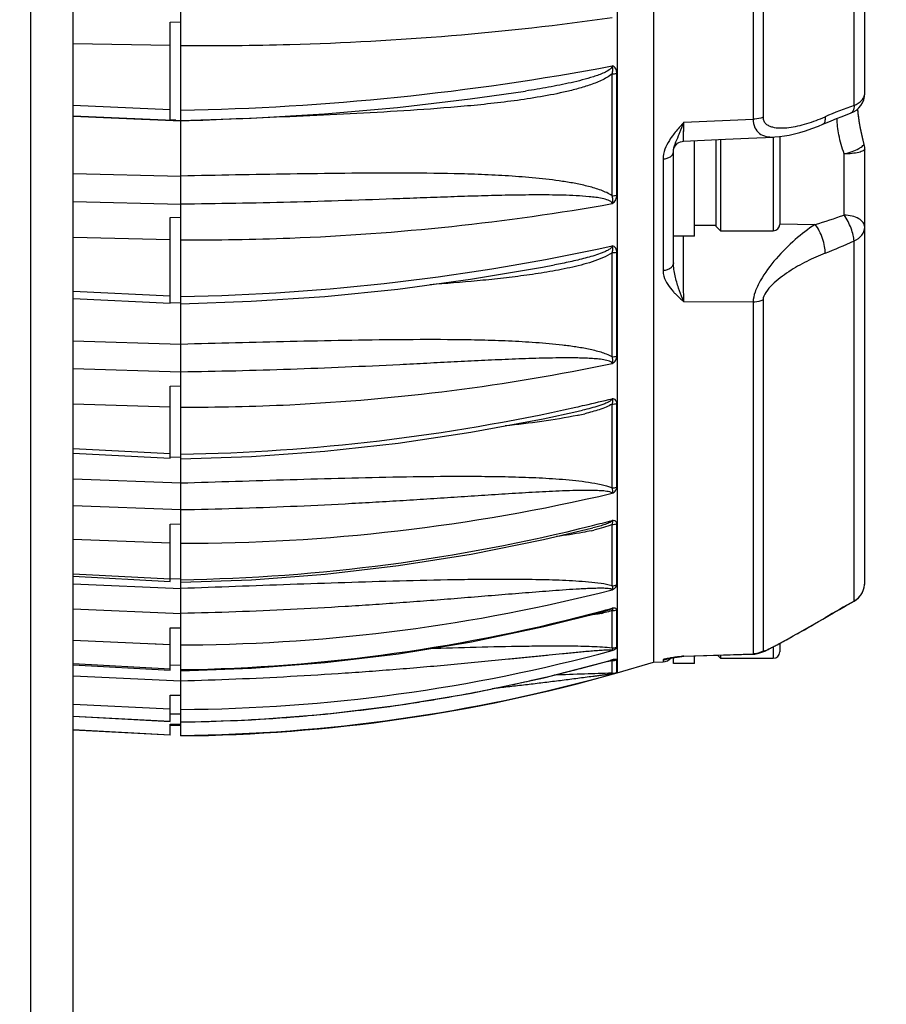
# Model space of a CAD drawing. Header units: millimetres. Extents: x 0 to 420, y 0 to 297.
# Tile 132 of 140: x 342 to 354, y 198 to 212. Entities that reach past the tile are written whole.
import ezdxf

# ---------------------------------------------------------------- set-up
doc = ezdxf.new("R2010")
doc.units = ezdxf.units.MM
doc.header["$LTSCALE"] = 23.1
doc.layers.get('0').update_dxf_attribs({"linetype": 'CONTINUOUS'})
doc.layers.add('02___PRT_ALL_AXES', color=7, linetype='CONTINUOUS')
doc.layers.add('DIM_PILOTEES', color=7, linetype='CONTINUOUS')
doc.styles.get("Standard").update_dxf_attribs({"font": 'txt', "width": 0.7})
doc.dimstyles.new('DIMSTYLE_2', dxfattribs={"dimtxt": 2.5, "dimasz": 3.5, "dimexe": 2, "dimexo": 0, "dimtad": 1, "dimlfac": 3.333333, "dimdsep": 46, "dimtxsty": 'Standard', "dimblk": '_FILLED', "dimblk1": '_FILLED', "dimblk2": '_FILLED', "dimcen": 0.09, "dimazin": 2, "dimtp": 0.5, "dimtm": 0.5, "dimtfac": 1, "dimtofl": 0, "dimtmove": 0, "dimatfit": 3, "dimldrblk": '_FILLED', "dimfxl": 0, "dimtolj": 1, "dimarcsym": 0})

# ---------------------------------------------------------------- blocks, each defined once
blk = doc.blocks.new('_FILLED')
at = {"color": 0, "linetype": 'ByBlock'}
blk.add_solid([(0, 0), (-1, 0.1429), (-1, -0.1429)], dxfattribs=at)
blk = doc.blocks.new('*D22')
at = {"layer": 'DIM_PILOTEES', "color": 2, "linetype": 'Continuous'}
for p, q in [((333.166, 272.887), (370.189, 272.887)), ((368.189, 272.887), (368.189, 233.437)), ((368.189, 193.987), (368.189, 233.437)), ((326.566, 193.987), (370.189, 193.987))]:
    blk.add_line(p, q, dxfattribs=at)
at = {"layer": 'DIM_PILOTEES', "color": 2, "linetype": 'Continuous', "xscale": 3.5, "yscale": 3.5, "zscale": 3.5}
for p, rotation in [((368.189, 272.887), 90), ((368.189, 193.987), 270)]:
    blk.add_blockref('_FILLED', p, dxfattribs=dict(at, rotation=rotation))
at = {"layer": 'DIM_PILOTEES', "color": 2, "linetype": 'Continuous', "insert": (365.064, 229.817), "char_height": 2.5, "width": 8.57143, "attachment_point": 2, "rotation": 90, "line_spacing_factor": 0.9}
blk.add_mtext('{\\ftxt;\\W0.0001;\\H0.0001;\\~}{\\ftxt;\\W2.2857142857;\\H2.5; }{\\ftxt;\\W0.0001;\\H0.0001;\\~}', dxfattribs=at)

msp = doc.modelspace()

# ---------------------------------------------------------------- linework, layer by layer
at = {"color": 7, "linetype": 'Continuous'}
for p, q in [((341.7164, 196.2653), (341.7164, 253.987)), ((342.3164, 196.1421), (342.3164, 253.987)), ((343.8345, 202.3762), (343.8345, 246.517)), ((349.9915, 245.6282), (349.9915, 202.3458)), ((350.5041, 245.4757), (350.5041, 202.4982)), ((353.4843, 210.5305), (353.4843, 223.2908)), ((353.3343, 210.3592), (353.3343, 222.6326)), ((351.9081, 222.1588), (351.9081, 210.1655)), ((352.0503, 222.1622), (352.0503, 210.1913)), ((343.6845, 211.5319), (343.8345, 211.539)), ((343.6845, 210.1519), (343.6845, 211.5319)), ((342.3164, 211.2309), (343.6845, 211.2088)), ((349.918, 209.0827), (349.918, 210.8037)), ((349.9865, 209.0903), (349.9865, 210.8105)), ((348.6995, 210.5614), (348.6964, 210.561)), ((342.3164, 210.3602), (343.6845, 210.2988)), ((342.3164, 210.3602), (343.6845, 210.2988)), ((342.3164, 210.213), (343.8345, 210.1452)), ((353.3915, 210.2622), (353.388, 210.309)), ((353.3994, 210.1882), (353.3924, 210.2499)), ((343.8345, 210.137), (342.3164, 210.2042)), ((343.3856, 210.1568), (342.3164, 210.2042)), ((343.7654, 210.1483), (343.6845, 210.1519)), ((343.9534, 210.1403), (343.8345, 210.1356)), ((350.9274, 209.8537), (350.9304, 210.1197)), ((350.9279, 209.8805), (350.9304, 210.1197)), ((350.9304, 210.1197), (351.9081, 210.1655)), ((351.0843, 208.5135), (351.0843, 209.8609)), ((351.3843, 209.8747), (351.3843, 208.653)), ((351.4488, 209.8776), (351.4488, 208.5885)), ((351.8441, 209.8957), (352.1994, 209.9119)), ((352.1943, 209.9119), (352.1943, 208.5885)), ((352.2843, 209.9187), (352.2843, 208.6785)), ((350.7843, 208.1373), (350.7843, 209.7041)), ((353.1948, 208.8103), (353.1948, 209.6728)), ((353.4843, 203.62), (353.4843, 209.7464)), ((350.6382, 209.6038), (350.6382, 208.0258)), ((342.3164, 209.3985), (343.8345, 209.3618)), ((342.3164, 209.0021), (343.8345, 208.9653)), ((342.3164, 209.0021), (343.8345, 208.9653)), ((343.6845, 208.7765), (343.8345, 208.7827)), ((343.6845, 207.5666), (343.6845, 208.7765)), ((352.2844, 208.6842), (352.7847, 208.6778)), ((352.2844, 208.6842), (352.7847, 208.6778)), ((351.3843, 208.6635), (351.0843, 208.6635)), ((351.3843, 208.653), (351.4488, 208.5885)), ((351.4488, 208.5885), (352.1943, 208.5885)), ((342.3164, 208.4982), (343.6845, 208.4651)), ((351.0843, 208.5135), (350.7843, 208.5135)), ((353.3343, 203.3608), (353.3343, 208.4444)), ((349.918, 206.8089), (349.918, 208.2788)), ((349.9865, 206.8177), (349.9865, 208.2869)), ((342.3164, 207.7372), (343.6845, 207.6697)), ((342.3164, 207.6338), (343.6845, 207.5666)), ((343.8345, 207.5646), (343.6845, 207.5704)), ((351.9081, 207.5806), (350.9304, 207.5857)), ((351.9081, 207.5806), (351.9081, 202.613)), ((352.0503, 207.6112), (352.0503, 202.6529)), ((342.3164, 207.0337), (343.8345, 206.9858)), ((342.3164, 206.6427), (343.8345, 206.5947)), ((342.3164, 206.6427), (343.8345, 206.5947)), ((343.6845, 206.3956), (343.8345, 206.4009)), ((343.6845, 205.3763), (343.6845, 206.3956)), ((342.3164, 206.1469), (343.6845, 206.1036)), ((349.918, 204.9581), (349.918, 206.1407)), ((349.9865, 204.9678), (349.9865, 206.1498)), ((349.4197, 206.035), (349.4195, 206.035)), ((349.4397, 205.9841), (349.4306, 205.9821)), ((342.3164, 205.5143), (343.6845, 205.4425)), ((342.3164, 205.5143), (343.6845, 205.4425)), ((342.3164, 205.4479), (343.6845, 205.3763)), ((343.8345, 205.3883), (343.6845, 205.393)), ((342.3164, 205.0863), (343.8345, 205.0285)), ((342.3164, 204.7104), (343.8345, 204.6524)), ((342.3164, 204.7103), (343.8345, 204.6524)), ((343.6845, 204.4479), (343.8345, 204.4521)), ((343.6845, 203.6351), (343.6845, 204.4479)), ((349.6494, 204.3924), (349.6491, 204.3923)), ((349.918, 203.5758), (349.918, 204.4419)), ((349.9865, 203.5863), (349.9865, 204.452)), ((342.3164, 204.2348), (343.6845, 204.1825)), ((342.3164, 204.2348), (343.6845, 204.1825)), ((342.3164, 203.7462), (343.6845, 203.6718)), ((342.3164, 203.7462), (343.6845, 203.6718)), ((342.3164, 203.7094), (343.6845, 203.6351)), ((343.8345, 203.67), (343.6845, 203.6736)), ((342.3164, 203.6043), (343.8345, 203.538)), ((353.2087, 203.288), (353.3337, 203.3598)), ((353.3343, 203.3608), (353.3335, 203.3598)), ((342.3164, 203.2527), (343.8345, 203.1862)), ((342.3164, 203.2527), (343.8345, 203.1862)), ((349.918, 202.6961), (349.918, 203.2245)), ((349.9865, 202.7071), (349.9865, 203.2351)), ((352.8953, 203.1067), (352.9632, 203.1461)), ((352.9242, 203.124), (352.9249, 203.1238)), ((343.6845, 202.9813), (343.8345, 202.9843)), ((343.6845, 202.3859), (343.6845, 202.9813)), ((352.6323, 202.9558), (352.6877, 202.9873)), ((352.6877, 202.9873), (352.7449, 203.02)), ((352.8339, 203.0712), (352.8953, 203.1067)), ((352.4272, 202.8407), (352.4759, 202.8678)), ((352.4759, 202.8678), (352.5264, 202.896)), ((352.5264, 202.896), (352.5785, 202.9253)), ((352.5785, 202.9253), (352.6323, 202.9558)), ((342.3164, 202.8091), (343.6845, 202.749)), ((343.3855, 202.7621), (343.6845, 202.749)), ((352.1943, 202.7145), (352.1943, 202.552)), ((352.2843, 202.7624), (352.2843, 202.642)), ((350.7653, 202.5583), (350.7876, 202.5618)), ((350.7843, 202.477), (350.7843, 202.5613)), ((350.8354, 202.5689), (350.9011, 202.5784)), ((350.8923, 202.5787), (350.8568, 202.5735)), ((350.9111, 202.5814), (350.8923, 202.5787)), ((350.9011, 202.5784), (350.9129, 202.5801)), ((350.9304, 202.5842), (350.9111, 202.5814)), ((350.9129, 202.5801), (350.9299, 202.5816)), ((350.9299, 202.5816), (351.912, 202.6103)), ((350.9299, 202.5816), (350.9304, 202.5842)), ((350.9304, 202.5842), (351.9081, 202.613)), ((351.0843, 202.477), (351.0843, 202.5861)), ((351.4053, 202.5955), (351.4488, 202.552)), ((351.4488, 202.5968), (351.4488, 202.552)), ((342.3164, 202.4765), (343.6845, 202.4014)), ((342.3164, 202.4765), (343.6845, 202.4014)), ((342.3164, 202.4609), (343.6845, 202.3859)), ((343.8345, 202.4519), (343.6845, 202.4542)), ((349.9197, 202.5302), (349.8936, 202.5232)), ((349.9197, 202.5302), (349.8937, 202.5228)), ((349.918, 202.3407), (349.918, 202.5183)), ((349.9865, 202.3518), (349.9865, 202.5293)), ((349.9915, 202.3458), (350.5041, 202.4982)), ((350.5041, 202.4982), (350.6382, 202.5017)), ((350.6382, 202.5307), (350.6382, 202.5017)), ((350.7457, 202.5551), (350.7653, 202.5583)), ((351.0843, 202.477), (350.7843, 202.477)), ((351.4488, 202.552), (352.1943, 202.552)), ((343.8345, 201.457), (343.8345, 202.3762)), ((343.6845, 202.032), (343.8345, 202.0336)), ((343.6845, 201.6592), (343.6845, 202.032)), ((342.3164, 201.9049), (343.6845, 201.8385)), ((342.3164, 201.7365), (343.6845, 201.6625)), ((342.3164, 201.7332), (343.6845, 201.6592)), ((343.8345, 201.7641), (343.6845, 201.7652)), ((343.6845, 201.6232), (343.8345, 201.6236)), ((343.6845, 201.4663), (343.6845, 201.6232)), ((343.6845, 201.607), (343.8345, 201.607)), ((342.3164, 201.5444), (343.6845, 201.4733)), ((343.6845, 201.4663), (342.3164, 201.538))]:
    msp.add_line(p, q, dxfattribs=at)
for points in [[(343.8345, 210.1439), (344.8267, 210.1767), (345.861, 210.2391), (346.8909, 210.3301), (347.9144, 210.4497), (348.6995, 210.5614)], [(352.8935, 210.0932), (352.9304, 210.1091), (353.0088, 210.1419), (353.0875, 210.1736), (353.1663, 210.2041), (353.2447, 210.2334), (353.2852, 210.248)], [(353.4739, 209.8247), (353.4638, 209.863), (353.4426, 209.9499), (353.425, 210.032), (353.4109, 210.1091), (353.4002, 210.1808), (353.3927, 210.2467), (353.3881, 210.3066), (353.388, 210.3106)], [(352.1989, 209.9119), (352.2176, 209.9129), (352.2835, 209.9186), (352.3506, 209.9278), (352.4199, 209.9404), (352.4922, 209.9565), (352.5684, 209.9765), (352.6491, 210.0009), (352.7357, 210.0305), (352.8298, 210.0665), (352.8935, 210.0932)], [(353.4739, 209.8251), (353.4627, 209.8678), (353.4416, 209.9547), (353.4242, 210.0367), (353.4103, 210.1135), (353.3998, 210.1847)], [(350.7843, 209.7039), (350.7861, 209.7268), (350.7913, 209.7493), (350.8, 209.7707), (350.8118, 209.7905), (350.8266, 209.8082), (350.8438, 209.8235), (350.8633, 209.836), (350.8844, 209.8453), (350.9066, 209.8513), (350.9274, 209.8537)], [(350.9274, 209.8537), (351.5193, 209.8809), (351.8441, 209.8957)], [(350.9274, 209.8537), (350.9274, 209.8539), (350.9275, 209.8577), (350.9279, 209.8805)], [(343.8345, 207.5578), (344.8284, 207.5924), (345.8646, 207.6619), (346.8965, 207.7655), (347.9219, 207.9029), (348.9388, 208.074), (349.1075, 208.1057)], [(343.8345, 205.3671), (344.8295, 205.4025), (345.8674, 205.4774), (346.9009, 205.591), (347.9278, 205.7429), (348.9461, 205.933), (349.4195, 206.035)], [(343.8345, 203.6255), (344.8302, 203.661), (345.8693, 203.7395), (346.904, 203.8602), (347.9322, 204.0229), (348.9517, 204.2272), (349.6491, 204.3923)], [(352.9632, 203.1461), (353.0449, 203.1934), (353.1267, 203.2407), (353.2087, 203.288)], [(343.8345, 202.3762), (344.8302, 202.4107), (345.8703, 202.4908), (346.9058, 202.6157), (347.9348, 202.7851), (348.9552, 202.9986), (349.8055, 203.2122)], [(352.7449, 203.02), (352.7741, 203.0368), (352.8339, 203.0712)], [(351.9121, 202.6104), (351.9344, 202.6118), (351.9544, 202.6145), (351.9729, 202.6181), (351.9897, 202.6223), (352.0051, 202.627), (352.0194, 202.6319), (352.0331, 202.637), (352.0465, 202.6425), (352.0601, 202.6484), (352.0743, 202.6547), (352.0891, 202.6616), (352.1046, 202.6691), (352.1209, 202.677), (352.1376, 202.6854), (352.1549, 202.6942), (352.1728, 202.7033), (352.1912, 202.7129), (352.2102, 202.7228), (352.2297, 202.7332), (352.2498, 202.7438), (352.2703, 202.7548), (352.2914, 202.7662), (352.3129, 202.7779), (352.3349, 202.7898), (352.3573, 202.8021), (352.3802, 202.8147), (352.4272, 202.8407)], [(350.7876, 202.5618), (350.8067, 202.5647), (350.8354, 202.5689)], [(343.8345, 201.6497), (344.8298, 201.6825), (345.8703, 201.7622), (346.9064, 201.8881), (347.9359, 202.0599), (348.9567, 202.2774), (349.8946, 202.5197)], [(350.6934, 202.5449), (350.6923, 202.5446), (350.6923, 202.5446), (350.6936, 202.5449), (350.696, 202.5455), (350.6994, 202.5463), (350.7038, 202.5473), (350.7089, 202.5484), (350.7148, 202.5495), (350.7214, 202.5508), (350.7288, 202.5522), (350.7369, 202.5536), (350.7457, 202.5551)]]:
    msp.add_lwpolyline(points, dxfattribs=at)
for centre, radius, start, end in [((343.1503, 246.932), 36.6474, 271.06979, 280.64475), ((349.9052, 211.283), 0.4794, 271.54116, 279.76557), ((353.1843, 210.5305), 0.3, 289.65785, 359.99764), ((355.5757, 204.089), 6.6588, 109.66974, 113.4647), ((353.4564, 209.8204), 0.0181, 15.12606, 18.20329), ((353.1831, 209.7467), 0.3012, 0.0316, 15.08594), ((353.1831, 209.7462), 0.3012, 0.0316, 15.08606), ((349.905, 209.5087), 0.4262, 271.75242, 281.0175), ((352.1943, 208.6785), 0.09, 270, 360), ((350.2668, 217.1728), 8.8603, 286.50945, 289.29656), ((350.0946, 215.5612), 7.8195, 291.21462, 294.47568), ((343.2701, 238.8028), 31.1468, 271.03826, 282.32715), ((349.9049, 208.684), 0.4055, 271.8533, 281.60061), ((349.9048, 207.1813), 0.3727, 272.03884, 282.66088), ((343.4531, 232.7026), 27.2632, 282.8912, 283.72097), ((343.3525, 233.1853), 27.7563, 270.99504, 282.59754), ((343.437, 232.7725), 27.3349, 282.61345, 282.89146), ((348.1479, 211.7001), 5.8061, 282.65202, 283.49502), ((349.9047, 206.5), 0.3596, 272.12365, 283.1402), ((348.5806, 209.9985), 4.1053, 282.07875, 283.46401), ((349.9046, 205.2966), 0.3388, 272.27627, 283.98604), ((343.8404, 230.6893), 26.5137, 269.98731, 283.25539), ((343.4241, 229.2174), 25.5585, 270.92004, 284.07724), ((343.4835, 228.9473), 25.282, 284.09555, 284.74857), ((349.9045, 204.7722), 0.3305, 272.34398, 284.35424), ((348.9425, 207.4929), 3.2129, 282.23058, 282.94584), ((349.9044, 203.8931), 0.3176, 272.45751, 284.96907), ((353.1843, 203.62), 0.3, 299.85994, 359.99898), ((353.1855, 203.6201), 0.2989, 337.98602, 343.98234), ((353.1873, 203.6195), 0.297, 343.98788, 345.23016), ((353.1848, 203.6201), 0.2995, 345.24077, 352.28573), ((353.1853, 203.6201), 0.299, 352.27577, 359.98499), ((343.7651, 227.4397), 24.6987, 270.43891, 284.4295), ((353.1837, 203.6218), 0.3014, 299.98089, 314.64145), ((353.1862, 203.6191), 0.2977, 314.66781, 315.60002), ((353.185, 203.6203), 0.2994, 315.60605, 321.8965), ((353.1845, 203.6206), 0.3, 321.89523, 323.2679), ((353.1848, 203.6205), 0.2997, 323.2674, 329.02161), ((353.1859, 203.6197), 0.2983, 329.02569, 330.71629), ((353.185, 203.6203), 0.2994, 330.72007, 336.30523), ((353.1848, 203.6203), 0.2996, 336.30492, 337.98756), ((343.5169, 226.47), 24.0779, 285.13054, 285.4217), ((400.324, 121.5031), 94.386, 119.857619, 120.145074), ((343.4928, 226.5709), 24.1816, 270.80951, 285.12319), ((349.319, 205.4287), 2.2865, 281.30038, 282.07263), ((349.9044, 203.5369), 0.3127, 272.50421, 285.21804), ((343.7564, 227.5898), 24.8488, 270.18002, 270.45631), ((349.9043, 203.0014), 0.3056, 272.57428, 285.59112), ((343.6905, 225.5374), 23.708, 270.34793, 285.23316), ((351.4746, 197.997), 4.6178, 98.59701, 98.9444), ((351.7913, 195.9097), 6.7289, 98.45038, 98.6063), ((352.893, 188.4574), 14.2623, 98.20807, 98.42871), ((350.8963, 202.6889), 0.1101, 287.44489, 288.04902), ((352.1943, 202.642), 0.09, 270, 360), ((343.5602, 225.1088), 23.4572, 284.60008, 285.66445), ((349.542, 204.7423), 2.2558, 277.87825, 278.50398), ((349.9043, 202.8213), 0.3033, 272.59744, 285.71592), ((350.6343, 202.6517), 0.15, 271.5, 320.04369), ((351.2173, 199.6306), 2.964, 98.94007, 99.42737), ((343.6118, 224.7698), 23.3138, 270.54732, 285.88123), ((343.6225, 224.7785), 23.3154, 270.52093, 285.66956), ((343.5577, 225.1185), 23.4672, 282.70738, 284.01386), ((343.5578, 225.1179), 23.4666, 284.01385, 284.60012), ((349.9043, 202.6415), 0.3011, 272.62114, 285.84098), ((343.5566, 225.1243), 23.4731, 279.50604, 281.93576), ((343.5587, 225.1143), 23.4628, 281.9359, 282.70731), ((343.5573, 225.1211), 23.4699, 277.33451, 278.82673), ((343.5579, 225.1165), 23.4652, 278.82682, 279.50593), ((343.5586, 225.1084), 23.4571, 274.57458, 275.07179), ((343.5578, 225.1161), 23.4648, 275.07192, 276.6473), ((343.5571, 225.1222), 23.4709, 276.64726, 277.33451), ((343.5574, 225.1237), 23.4724, 270.67635, 274.57439)]:
    msp.add_arc(centre, radius, start, end, dxfattribs=at)
for points, knots in [([(343.8345, 211.2057), (344.3477, 211.201), (346.3814, 211.2197), (348.4142, 211.3864), (349.9197, 211.599)], [0, 0, 0, 0, 0.2523646, 1, 1, 1, 1]), ([(349.9197, 210.9152), (349.9195, 210.9038), (349.9058, 210.881), (349.8662, 210.8498), (349.8069, 210.8187), (349.7323, 210.7887), (349.6297, 210.7537), (349.4991, 210.7168), (349.3406, 210.6787), (349.1812, 210.645), (348.9677, 210.6045), (348.8068, 210.5779), (348.6995, 210.5614)], [0, 0, 0, 0, 0.0266177, 0.0562537, 0.1178672, 0.1804343, 0.2432958, 0.3693098, 0.4954541, 0.6216188, 0.7477711, 1, 1, 1, 1]), ([(349.9181, 210.8037), (349.9254, 210.8218), (349.9319, 210.846), (349.9306, 210.8748), (349.9283, 210.8887), (349.9239, 210.9017), (349.9228, 210.9117), (349.9197, 210.9152)], [0, 0, 0, 0, 0.5118167, 0.6342346, 0.7553792, 0.8768404, 1, 1, 1, 1]), ([(349.9865, 210.8105), (349.9865, 210.8323), (349.98, 210.8767), (349.9418, 210.9132), (349.9197, 210.9152)], [0, 0, 0, 0, 0.4956366, 1, 1, 1, 1]), ([(349.918, 210.8037), (349.873, 210.7651), (349.7654, 210.7062), (349.5948, 210.6405), (349.416, 210.5874), (349.1725, 210.5282), (348.8633, 210.4701), (348.4892, 210.4159), (348.1131, 210.3725), (347.6103, 210.3251), (346.9804, 210.28), (346.2239, 210.2384), (345.4671, 210.2031), (344.7103, 210.1707), (344.2057, 210.1501), (343.9534, 210.1403)], [0, 0, 0, 0, 0.0294926, 0.0600287, 0.0909466, 0.1220494, 0.1845182, 0.2471576, 0.3098678, 0.3726073, 0.498105, 0.6235956, 0.749072, 0.8745392, 1, 1, 1, 1]), ([(353.3343, 210.3592), (353.3753, 210.3748), (353.4321, 210.4085), (353.4767, 210.4766), (353.4843, 210.5131), (353.4843, 210.5305)], [0, 0, 0, 0, 0.5478844, 0.7825563, 1, 1, 1, 1]), ([(353.3343, 210.3592), (353.3339, 210.3454), (353.3309, 210.3056), (353.3113, 210.2573), (353.2852, 210.248)], [0, 0, 0, 0, 0.3332011, 1, 1, 1, 1]), ([(350.9304, 210.1197), (350.9177, 210.1055), (350.8675, 210.0492), (350.8184, 209.9918), (350.7843, 209.9468)], [0, 0, 0, 0, 0.2522138, 1, 1, 1, 1]), ([(350.8574, 209.9328), (350.8633, 209.9472), (350.8888, 210.009), (350.9129, 210.0714), (350.9304, 210.1197)], [0, 0, 0, 0, 0.2320993, 1, 1, 1, 1]), ([(352.0503, 210.1913), (352.0393, 210.1872), (351.9933, 210.1725), (351.9447, 210.1661), (351.9081, 210.1655)], [0, 0, 0, 0, 0.2419534, 1, 1, 1, 1]), ([(351.9081, 210.1655), (351.909, 210.1242), (351.9216, 210.0467), (352.0148, 209.9271), (352.13, 209.9088), (352.199, 209.9119)], [0, 0, 0, 0, 0.2844999, 0.5230455, 1, 1, 1, 1]), ([(352.0503, 210.1913), (352.0503, 210.1736), (352.0566, 210.1387), (352.0879, 210.0969), (352.1312, 210.0694), (352.1994, 210.0461), (352.2954, 210.0373), (352.4157, 210.0456), (352.5408, 210.0679), (352.7129, 210.1133), (352.8403, 210.1607), (352.9242, 210.1971)], [0, 0, 0, 0, 0.0546436, 0.1052551, 0.1565839, 0.2105476, 0.3264475, 0.4510693, 0.5819905, 0.7177045, 1, 1, 1, 1]), ([(352.9242, 210.1971), (352.9251, 210.1844), (352.9254, 210.1609), (352.9207, 210.1242), (352.9067, 210.099), (352.8935, 210.0932)], [0, 0, 0, 0, 0.3402283, 0.617291, 1, 1, 1, 1]), ([(353.1948, 209.6728), (353.1642, 209.761), (353.1165, 209.9267), (353.0951, 210.0991), (353.0969, 210.178)], [0, 0, 0, 0, 0.5418356, 1, 1, 1, 1]), ([(350.7843, 209.9468), (350.7643, 209.9205), (350.6924, 209.8192), (350.6382, 209.696), (350.6382, 209.6038)], [0, 0, 0, 0, 0.2639353, 1, 1, 1, 1]), ([(350.7843, 209.7041), (350.7843, 209.7411), (350.8091, 209.8197), (350.8407, 209.8928), (350.8574, 209.9328)], [0, 0, 0, 0, 0.4601649, 1, 1, 1, 1]), ([(353.1948, 209.6728), (353.2327, 209.6828), (353.3027, 209.7048), (353.3822, 209.7385), (353.4325, 209.7688), (353.46, 209.7898), (353.4772, 209.8126), (353.4739, 209.8246)], [0, 0, 0, 0, 0.358377, 0.6679261, 0.7904873, 0.8865025, 1, 1, 1, 1]), ([(350.6382, 209.6038), (350.6572, 209.6041), (350.6936, 209.6093), (350.7413, 209.6303), (350.7753, 209.6625), (350.7843, 209.691), (350.7843, 209.7041)], [0, 0, 0, 0, 0.2936719, 0.5632751, 0.7963189, 1, 1, 1, 1]), ([(353.4843, 209.7464), (353.4843, 209.7347), (353.4639, 209.7177), (353.4339, 209.7049), (353.3815, 209.6891), (353.3011, 209.677), (353.232, 209.6732), (353.1948, 209.6728)], [0, 0, 0, 0, 0.1138977, 0.2089256, 0.3302109, 0.6382502, 1, 1, 1, 1]), ([(349.918, 209.0827), (349.8712, 209.1167), (349.7606, 209.1653), (349.5872, 209.2167), (349.4049, 209.2561), (349.1563, 209.2978), (348.8408, 209.3347), (348.4593, 209.3641), (348.0759, 209.3832), (347.5629, 209.3988), (346.9206, 209.4046), (346.1494, 209.4), (345.3779, 209.3894), (344.6062, 209.3763), (344.0917, 209.3666), (343.8345, 209.3612)], [0, 0, 0, 0, 0.0283649, 0.058275, 0.0887948, 0.1196319, 0.1818079, 0.2443497, 0.307085, 0.3699329, 0.4958093, 0.6218058, 0.7478524, 0.8739198, 1, 1, 1, 1]), ([(349.9197, 208.9717), (349.9195, 208.9834), (349.8998, 209.0054), (349.8505, 209.027), (349.7785, 209.0457), (349.6891, 209.06), (349.566, 209.074), (349.41, 209.0845), (349.2214, 209.0915), (349.0317, 209.0945), (348.8412, 209.0949), (348.6503, 209.0933), (348.3951, 209.0891), (348.0755, 209.0811), (347.6916, 209.0689), (347.3071, 209.0553), (346.7938, 209.0365), (346.1514, 209.0135), (345.3797, 208.9903), (344.6073, 208.9735), (344.0922, 208.9669), (343.8345, 208.9647)], [0, 0, 0, 0, 0.0057391, 0.0124499, 0.0268722, 0.041802, 0.0569548, 0.0876024, 0.1185072, 0.1495644, 0.1807246, 0.2119601, 0.2432534, 0.3059691, 0.3688112, 0.4317441, 0.494745, 0.6208931, 0.747177, 0.8735541, 1, 1, 1, 1]), ([(343.8345, 208.4606), (344.3477, 208.4575), (346.3848, 208.4904), (348.4194, 208.7051), (349.9197, 208.9717)], [0, 0, 0, 0, 0.2519456, 1, 1, 1, 1]), ([(349.9197, 208.9717), (349.9261, 208.99), (349.936, 209.0278), (349.9258, 209.0659), (349.918, 209.0827)], [0, 0, 0, 0, 0.5123598, 1, 1, 1, 1]), ([(349.9197, 208.9717), (349.9429, 208.9823), (349.9764, 209.0216), (349.9865, 209.0687), (349.9865, 209.0903)], [0, 0, 0, 0, 0.5410256, 1, 1, 1, 1]), ([(352.7847, 208.6778), (352.6862, 208.6132), (352.4916, 208.4635), (352.2271, 208.1999), (352.0378, 207.9466), (351.9355, 207.7345), (351.9093, 207.6288), (351.9081, 207.5806)], [0, 0, 0, 0, 0.2456585, 0.5098909, 0.777264, 0.8993915, 1, 1, 1, 1]), ([(352.9242, 208.2716), (352.9267, 208.3034), (352.9202, 208.374), (352.8919, 208.4804), (352.847, 208.5853), (352.807, 208.6499), (352.7847, 208.6778)], [0, 0, 0, 0, 0.2187033, 0.4816901, 0.754421, 1, 1, 1, 1]), ([(353.3343, 208.4444), (353.3333, 208.472), (353.3226, 208.533), (353.2822, 208.6584), (353.2347, 208.7525), (353.1948, 208.8103)], [0, 0, 0, 0, 0.209835, 0.4665454, 1, 1, 1, 1]), ([(353.4843, 208.6397), (353.4843, 208.6623), (353.4647, 208.7125), (353.397, 208.7656), (353.3036, 208.8007), (353.2323, 208.8096), (353.1948, 208.8103)], [0, 0, 0, 0, 0.1856869, 0.413464, 0.6908295, 1, 1, 1, 1]), ([(353.3343, 208.4444), (353.3763, 208.4626), (353.4506, 208.5132), (353.4843, 208.5998), (353.4843, 208.6397)], [0, 0, 0, 0, 0.5343294, 1, 1, 1, 1]), ([(350.9304, 207.5857), (350.9296, 207.6506), (350.9272, 207.96), (350.9269, 208.2693), (350.9279, 208.5138)], [0, 0, 0, 0, 0.2097498, 1, 1, 1, 1]), ([(349.918, 208.2788), (349.8779, 208.2486), (349.7848, 208.2016), (349.5862, 208.1296), (349.3229, 208.0635), (349.0004, 208.0027), (348.6735, 207.9541), (348.3446, 207.9141), (347.9043, 207.8691), (347.5733, 207.8424), (347.3524, 207.8265)], [0, 0, 0, 0, 0.0575031, 0.1179759, 0.2418982, 0.3674048, 0.4935509, 0.6200011, 0.7466045, 1, 1, 1, 1]), ([(349.92, 208.3742), (349.9196, 208.3596), (349.8937, 208.3333), (349.8523, 208.3089), (349.8034, 208.2862), (349.7356, 208.2599), (349.6481, 208.2314), (349.5415, 208.2016), (349.4338, 208.1747), (349.2893, 208.1418), (349.1803, 208.1197), (349.1075, 208.1057)], [0, 0, 0, 0, 0.0503024, 0.1098493, 0.171761, 0.2345689, 0.3612932, 0.488682, 0.616359, 0.7441788, 1, 1, 1, 1]), ([(349.9181, 208.2788), (349.9253, 208.2942), (349.9331, 208.3188), (349.9297, 208.3481), (349.9241, 208.3627), (349.9224, 208.3711), (349.9197, 208.3741)], [0, 0, 0, 0, 0.5166172, 0.7562926, 0.8766446, 1, 1, 1, 1]), ([(349.9865, 208.2869), (349.9865, 208.3057), (349.9791, 208.3465), (349.9403, 208.3736), (349.9197, 208.3741)], [0, 0, 0, 0, 0.4772683, 1, 1, 1, 1]), ([(352.9242, 208.2716), (352.8365, 208.2376), (352.6614, 208.1594), (352.4515, 208.0396), (352.2912, 207.9261), (352.1796, 207.8307), (352.0906, 207.7311), (352.0503, 207.6495), (352.0503, 207.6112)], [0, 0, 0, 0, 0.2503292, 0.5096985, 0.641616, 0.7730371, 0.8982739, 1, 1, 1, 1]), ([(350.7843, 208.1373), (350.7843, 208.1228), (350.7758, 208.0921), (350.742, 208.0559), (350.6941, 208.0322), (350.6572, 208.0263), (350.6382, 208.0259)], [0, 0, 0, 0, 0.2156637, 0.4525727, 0.7169878, 1, 1, 1, 1]), ([(350.8574, 207.7784), (350.8386, 207.8353), (350.8046, 207.9528), (350.7843, 208.0748), (350.7843, 208.1373)], [0, 0, 0, 0, 0.4897976, 1, 1, 1, 1]), ([(350.6382, 208.0258), (350.6382, 207.9989), (350.6564, 207.8865), (350.727, 207.7915), (350.7843, 207.7284)], [0, 0, 0, 0, 0.23971, 1, 1, 1, 1]), ([(350.7843, 207.7284), (350.7956, 207.7159), (350.8425, 207.6665), (350.8925, 207.6203), (350.9304, 207.5857)], [0, 0, 0, 0, 0.2469521, 1, 1, 1, 1]), ([(350.9304, 207.5857), (350.924, 207.6004), (350.8974, 207.6637), (350.8738, 207.7284), (350.8574, 207.7784)], [0, 0, 0, 0, 0.2334207, 1, 1, 1, 1]), ([(352.0503, 207.6112), (352.0394, 207.6064), (351.9939, 207.5892), (351.9449, 207.5813), (351.9081, 207.5806)], [0, 0, 0, 0, 0.24468, 1, 1, 1, 1]), ([(349.918, 206.8089), (349.8701, 206.8377), (349.7592, 206.877), (349.5866, 206.9185), (349.4046, 206.9498), (349.1559, 206.9825), (348.8405, 207.0106), (348.4592, 207.0318), (348.0758, 207.0443), (347.5628, 207.0525), (346.9206, 207.0513), (346.1494, 207.04), (345.3779, 207.0237), (344.6062, 207.0052), (344.0917, 206.992), (343.8345, 206.985)], [0, 0, 0, 0, 0.0274771, 0.0570033, 0.0873281, 0.118064, 0.1801828, 0.2427635, 0.3055849, 0.368544, 0.4946788, 0.6209523, 0.7472818, 0.873634, 1, 1, 1, 1]), ([(349.9197, 206.7142), (349.9195, 206.7244), (349.898, 206.7426), (349.8501, 206.7582), (349.7779, 206.7719), (349.689, 206.7811), (349.597, 206.7871), (349.5041, 206.7908), (349.3788, 206.7935), (349.2213, 206.7939), (349.0316, 206.7912), (348.8412, 206.7864), (348.6503, 206.78), (348.3951, 206.77), (348.0755, 206.7554), (347.6916, 206.7364), (347.3071, 206.7167), (346.7938, 206.6907), (346.1514, 206.6602), (345.3798, 206.6297), (344.6074, 206.607), (344.0922, 206.5974), (343.8345, 206.5939)], [0, 0, 0, 0, 0.0050305, 0.0114589, 0.025649, 0.0404788, 0.0555826, 0.0708417, 0.0862021, 0.1171206, 0.1482123, 0.1794185, 0.2107066, 0.2420563, 0.30489, 0.367851, 0.4309002, 0.4940133, 0.6203707, 0.7468443, 0.8733941, 1, 1, 1, 1]), ([(349.9197, 206.7142), (349.9258, 206.7299), (349.9362, 206.7622), (349.9256, 206.7951), (349.918, 206.8089)], [0, 0, 0, 0, 0.5162542, 1, 1, 1, 1]), ([(349.9197, 206.7142), (349.9419, 206.7237), (349.9748, 206.7564), (349.9865, 206.7991), (349.9865, 206.8177)], [0, 0, 0, 0, 0.5646901, 1, 1, 1, 1]), ([(343.8345, 206.0979), (344.3478, 206.0963), (346.3885, 206.1426), (348.4247, 206.4006), (349.9197, 206.7142)], [0, 0, 0, 0, 0.2515305, 1, 1, 1, 1]), ([(349.9198, 206.2174), (349.9196, 206.2109), (349.9107, 206.1974), (349.8845, 206.1778), (349.843, 206.1571), (349.7898, 206.1361), (349.7151, 206.1108), (349.6194, 206.0832), (349.5419, 206.0637), (349.5029, 206.0543)], [0, 0, 0, 0, 0.0430086, 0.0968632, 0.2176569, 0.3447027, 0.4741428, 0.7361172, 1, 1, 1, 1]), ([(349.9181, 206.1407), (349.9251, 206.1529), (349.9333, 206.173), (349.9296, 206.1969), (349.9241, 206.2085), (349.9219, 206.2149), (349.9197, 206.2174)], [0, 0, 0, 0, 0.522929, 0.7568171, 0.8758312, 1, 1, 1, 1]), ([(349.9865, 206.1498), (349.9865, 206.1653), (349.9769, 206.2021), (349.9389, 206.2178), (349.9197, 206.2174)], [0, 0, 0, 0, 0.4457985, 1, 1, 1, 1]), ([(349.918, 206.1407), (349.8913, 206.1238), (349.832, 206.0954), (349.7049, 206.0492), (349.6045, 206.0224), (349.5365, 206.006)], [0, 0, 0, 0, 0.2338762, 0.482768, 1, 1, 1, 1]), ([(349.4306, 205.9821), (349.2636, 205.9467), (348.9246, 205.8918), (348.5839, 205.8514), (348.4125, 205.8333)], [0, 0, 0, 0, 0.4974871, 1, 1, 1, 1]), ([(343.8345, 205.0275), (344.0917, 205.036), (344.6062, 205.0523), (345.3779, 205.0757), (346.1494, 205.0973), (346.9206, 205.115), (347.5628, 205.1232), (348.0758, 205.1225), (348.4591, 205.1169), (348.8403, 205.1045), (349.1557, 205.0859), (349.4044, 205.0629), (349.5861, 205.0404), (349.758, 205.0098), (349.8688, 204.9807), (349.918, 204.9581)], [0, 0, 0, 0, 0.1266123, 0.2532109, 0.3797863, 0.5063033, 0.6326702, 0.6957324, 0.7586373, 0.8212629, 0.8833446, 0.9139981, 0.9441559, 0.9733426, 1, 1, 1, 1]), ([(343.8345, 204.6514), (344.0922, 204.656), (344.6074, 204.6684), (345.3799, 204.6965), (346.023, 204.7274), (346.5371, 204.756), (346.9223, 204.779), (347.3072, 204.8034), (347.6917, 204.8286), (348.0756, 204.8541), (348.3951, 204.8748), (348.6503, 204.8904), (348.8412, 204.9013), (349.0317, 204.9113), (349.2214, 204.9196), (349.3789, 204.9247), (349.5041, 204.9269), (349.5971, 204.9273), (349.6888, 204.9259), (349.7642, 204.9223), (349.8222, 204.9171), (349.8637, 204.9107), (349.8956, 204.9039), (349.9194, 204.8907), (349.9197, 204.882)], [0, 0, 0, 0, 0.1267156, 0.2533891, 0.3800049, 0.4432816, 0.5065283, 0.5697344, 0.632884, 0.6959526, 0.7588999, 0.7903076, 0.8216533, 0.852915, 0.8840567, 0.9150128, 0.9303828, 0.9456403, 0.9607226, 0.9754902, 0.9826513, 0.9895106, 0.9956958, 1, 1, 1, 1]), ([(349.9197, 204.882), (349.926, 204.8944), (349.9363, 204.9208), (349.9254, 204.9477), (349.918, 204.9581)], [0, 0, 0, 0, 0.5212502, 1, 1, 1, 1]), ([(349.9197, 204.882), (349.9405, 204.8908), (349.9724, 204.9151), (349.9865, 204.9527), (349.9865, 204.9678)], [0, 0, 0, 0, 0.5978649, 1, 1, 1, 1]), ([(349.92, 204.4983), (349.9197, 204.4904), (349.9015, 204.4763), (349.8749, 204.4625), (349.8403, 204.4486), (349.7913, 204.4316), (349.7274, 204.4126), (349.6756, 204.399), (349.6494, 204.3924)], [0, 0, 0, 0, 0.0814024, 0.1961511, 0.322816, 0.4545458, 0.7250021, 1, 1, 1, 1]), ([(349.918, 204.4419), (349.8796, 204.4231), (349.7944, 204.3942), (349.7078, 204.3721), (349.6623, 204.3616)], [0, 0, 0, 0, 0.4784675, 1, 1, 1, 1]), ([(349.9181, 204.4419), (349.9246, 204.4508), (349.9334, 204.4655), (349.9294, 204.484), (349.9241, 204.4919), (349.9219, 204.4969), (349.9197, 204.4983)], [0, 0, 0, 0, 0.5321435, 0.7549752, 0.8727153, 1, 1, 1, 1]), ([(349.9865, 204.452), (349.9865, 204.4579), (349.9844, 204.4702), (349.9722, 204.4867), (349.9494, 204.4978), (349.9305, 204.4994), (349.9197, 204.4983)], [0, 0, 0, 0, 0.1938362, 0.3958597, 0.6474522, 1, 1, 1, 1]), ([(349.6232, 204.3529), (349.5836, 204.3443), (349.4219, 204.3122), (349.2589, 204.2875), (349.1357, 204.2708)], [0, 0, 0, 0, 0.2459592, 1, 1, 1, 1]), ([(349.918, 203.5758), (349.8675, 203.5912), (349.757, 203.6098), (349.5856, 203.6288), (349.4042, 203.642), (349.1554, 203.6547), (348.8401, 203.6633), (348.459, 203.6667), (348.0757, 203.6652), (347.5628, 203.6584), (346.9206, 203.6434), (346.1494, 203.6198), (345.1206, 203.5844), (344.3489, 203.5563), (343.8345, 203.5369)], [0, 0, 0, 0, 0.02601, 0.0549409, 0.0849785, 0.1155766, 0.1776429, 0.2403123, 0.3032874, 0.3664322, 0.4929778, 0.6196765, 0.7464321, 1, 1, 1, 1]), ([(349.9197, 203.5202), (349.9196, 203.5232), (349.9124, 203.5289), (349.8937, 203.5338), (349.8626, 203.5379), (349.8223, 203.5399), (349.7639, 203.541), (349.6887, 203.5399), (349.597, 203.5368), (349.504, 203.5324), (349.3788, 203.5253), (349.2213, 203.5149), (349.0316, 203.5011), (348.8412, 203.4863), (348.6503, 203.471), (348.3951, 203.4502), (348.0756, 203.4238), (347.6917, 203.3926), (347.3072, 203.3625), (346.9223, 203.3338), (346.5371, 203.3069), (346.023, 203.2739), (345.3799, 203.2382), (344.6075, 203.2055), (344.0922, 203.1907), (343.8345, 203.1849)], [0, 0, 0, 0, 0.0014671, 0.0037925, 0.0098155, 0.0166101, 0.0237413, 0.0384924, 0.0535822, 0.0688575, 0.0842506, 0.1152594, 0.1464558, 0.177771, 0.2091675, 0.240623, 0.3036565, 0.3667988, 0.4300109, 0.4932699, 0.5565611, 0.6198751, 0.7465478, 0.8732599, 1, 1, 1, 1]), ([(349.9197, 203.5202), (349.9257, 203.5291), (349.9367, 203.549), (349.9249, 203.5691), (349.9181, 203.5758)], [0, 0, 0, 0, 0.5276027, 1, 1, 1, 1]), ([(349.9197, 203.5202), (349.9311, 203.5245), (349.9499, 203.5347), (349.9751, 203.555), (349.9865, 203.5748), (349.9865, 203.5863)], [0, 0, 0, 0, 0.3717814, 0.6467674, 1, 1, 1, 1]), ([(349.9199, 203.2591), (349.9198, 203.2565), (349.9143, 203.2511), (349.8998, 203.2427), (349.8746, 203.2329), (349.8413, 203.2222), (349.8176, 203.2155), (349.8055, 203.2122)], [0, 0, 0, 0, 0.0628588, 0.1604748, 0.4133603, 0.6995371, 1, 1, 1, 1]), ([(349.9181, 203.2245), (349.9238, 203.2297), (349.9371, 203.2417), (349.9256, 203.2568), (349.9197, 203.259)], [0, 0, 0, 0, 0.5541895, 1, 1, 1, 1]), ([(349.9865, 203.2351), (349.9865, 203.239), (349.9839, 203.2479), (349.9705, 203.2573), (349.9483, 203.2616), (349.9303, 203.2608), (349.9197, 203.259)], [0, 0, 0, 0, 0.1479513, 0.3255311, 0.5917758, 1, 1, 1, 1]), ([(349.767, 203.1866), (349.7511, 203.1834), (349.6855, 203.1709), (349.6195, 203.1603), (349.5696, 203.1529)], [0, 0, 0, 0, 0.244072, 1, 1, 1, 1]), ([(349.918, 203.2245), (349.9089, 203.2214), (349.8691, 203.209), (349.8285, 203.1995), (349.7972, 203.1928)], [0, 0, 0, 0, 0.2325244, 1, 1, 1, 1]), ([(352.0503, 202.6529), (352.0503, 202.6519), (352.0554, 202.6505), (352.0621, 202.6536), (352.0749, 202.6575), (352.0982, 202.6679), (352.1342, 202.6848), (352.1824, 202.7093), (352.2361, 202.7373), (352.3138, 202.7789), (352.4152, 202.8345), (352.5398, 202.904), (352.6671, 202.976), (352.7955, 203.0495), (352.8813, 203.0991), (352.9242, 203.124)], [0, 0, 0, 0, 0.0031346, 0.0111597, 0.0244704, 0.0423094, 0.0883831, 0.1439444, 0.2055284, 0.2710989, 0.4096216, 0.5539261, 0.7013516, 0.8504021, 1, 1, 1, 1]), ([(349.918, 202.6961), (349.8741, 202.7025), (349.7798, 202.7099), (349.5803, 202.7192), (349.3164, 202.7236), (348.9928, 202.7237), (348.5533, 202.719), (348.0002, 202.707), (347.5569, 202.6936), (347.3347, 202.6863)], [0, 0, 0, 0, 0.0515927, 0.1095403, 0.2319301, 0.3578084, 0.4852017, 0.7420191, 1, 1, 1, 1]), ([(349.9197, 202.6624), (349.9382, 202.6686), (349.9617, 202.6783), (349.9865, 202.6991), (349.9865, 202.7071)], [0, 0, 0, 0, 0.7112818, 1, 1, 1, 1]), ([(349.9197, 202.6624), (349.9195, 202.6645), (349.9106, 202.6664), (349.8999, 202.6675), (349.8826, 202.6679), (349.857, 202.6677), (349.8221, 202.6663), (349.779, 202.6639), (349.7345, 202.6608), (349.6738, 202.6562), (349.597, 202.6498), (349.504, 202.6415), (349.4103, 202.6327), (349.3161, 202.6236), (349.1899, 202.6111), (349.0316, 202.5953), (348.8412, 202.576), (348.6503, 202.5568), (348.3951, 202.5313), (348.0756, 202.4999), (347.6917, 202.4637), (347.3072, 202.4294), (346.9224, 202.3971), (346.5371, 202.3671), (346.0231, 202.3304), (345.38, 202.2909), (344.6075, 202.2544), (344.0922, 202.2374), (343.8345, 202.2307)], [0, 0, 0, 0, 0.0010834, 0.0032896, 0.0061057, 0.0092466, 0.0160309, 0.0231691, 0.0305002, 0.0379519, 0.0530798, 0.068394, 0.0838248, 0.0993353, 0.1149037, 0.146162, 0.1775313, 0.2089753, 0.2404719, 0.3035719, 0.3667633, 0.4300106, 0.4932937, 0.5566001, 0.6199221, 0.7465943, 0.8732893, 1, 1, 1, 1]), ([(349.9197, 202.6624), (349.9251, 202.6674), (349.9375, 202.681), (349.9239, 202.6932), (349.9181, 202.6961)], [0, 0, 0, 0, 0.5327326, 1, 1, 1, 1]), ([(349.918, 202.5183), (349.9147, 202.5177), (349.9005, 202.5152), (349.8864, 202.5129), (349.8756, 202.5113)], [0, 0, 0, 0, 0.2392947, 1, 1, 1, 1]), ([(349.9199, 202.5302), (349.9198, 202.5291), (349.9165, 202.5272), (349.9086, 202.5236), (349.9004, 202.5213), (349.8946, 202.5197)], [0, 0, 0, 0, 0.1185397, 0.3437147, 1, 1, 1, 1]), ([(349.9181, 202.5183), (349.9227, 202.5203), (349.9389, 202.5265), (349.9237, 202.5302), (349.9197, 202.5302)], [0, 0, 0, 0, 0.5643312, 1, 1, 1, 1]), ([(349.9865, 202.5293), (349.9865, 202.5346), (349.9686, 202.5375), (349.9489, 202.5355), (349.9303, 202.5326), (349.9197, 202.5302)], [0, 0, 0, 0, 0.2302059, 0.5261147, 1, 1, 1, 1]), ([(350.7318, 202.5546), (350.7193, 202.5525), (350.6973, 202.5486), (350.667, 202.5427), (350.6506, 202.5376), (350.6382, 202.5336), (350.6382, 202.5307)], [0, 0, 0, 0, 0.39067, 0.7009049, 0.9098958, 1, 1, 1, 1]), ([(349.9197, 202.3296), (349.9192, 202.3301), (349.9164, 202.329), (349.9117, 202.3292), (349.9043, 202.328), (349.8919, 202.3267), (349.8742, 202.3244), (349.8517, 202.3215), (349.8279, 202.3184), (349.7947, 202.3141), (349.7522, 202.3086), (349.7003, 202.3018), (349.6299, 202.2925), (349.5409, 202.2809), (349.4334, 202.267), (349.3251, 202.2531), (349.2163, 202.2393), (349.0706, 202.2211), (348.888, 202.1986), (348.6684, 202.1724), (348.4483, 202.1468), (348.3014, 202.1303), (348.2279, 202.1221)], [0, 0, 0, 0, 0.0012401, 0.0043408, 0.0088018, 0.0141616, 0.0264491, 0.0399505, 0.054148, 0.0687797, 0.098857, 0.129604, 0.1607654, 0.2238524, 0.2875641, 0.3516609, 0.4160168, 0.4805576, 0.6100197, 0.739819, 0.8698358, 1, 1, 1, 1]), ([(349.918, 202.3407), (349.7892, 202.3384), (349.5174, 202.3295), (349.2456, 202.3203), (349.1026, 202.3151)], [0, 0, 0, 0, 0.4737317, 1, 1, 1, 1]), ([(349.9197, 202.3296), (349.924, 202.3311), (349.9387, 202.339), (349.9225, 202.3405), (349.9181, 202.3407)], [0, 0, 0, 0, 0.5073095, 1, 1, 1, 1]), ([(349.9197, 202.3296), (349.9305, 202.3327), (349.9475, 202.3381), (349.9702, 202.3443), (349.9795, 202.3492), (349.9865, 202.3505), (349.9865, 202.3518)], [0, 0, 0, 0, 0.4763722, 0.7801003, 0.9453093, 1, 1, 1, 1])]:
    msp.add_open_spline(points, degree=3, knots=knots, dxfattribs=at)
for points in [[(350.9129, 202.5801), (350.9185, 202.5809), (350.924, 202.5822), (350.9293, 202.5839)], [(352.0503, 202.6529), (352.0076, 202.6284), (351.9574, 202.6142), (351.9081, 202.613)], [(351.9081, 202.613), (351.9084, 202.6114), (351.9104, 202.6103), (351.912, 202.6104)], [(350.6382, 202.5307), (350.66, 202.5313), (350.6822, 202.5368), (350.7017, 202.5466)]]:
    msp.add_open_spline(points, degree=3, dxfattribs=at)
at = {"layer": '02___PRT_ALL_AXES', "color": 7, "linetype": 'Continuous'}
msp.add_line((342.3164, 202.3055), (343.8345, 202.2321), dxfattribs=at)

# ---------------------------------------------------------------- dimensions: what is measured, and where the dimension line sits
at = {"layer": 'DIM_PILOTEES', "color": 2, "linetype": 'Continuous'}
dim = msp.add_linear_dim(base=(368.1895, 193.987), p1=(333.1664, 272.887), p2=(326.5664, 193.987), angle=270, text='{\\ftxt;\\W0.0001;\\H0.0001;\\~}{\\ftxt;\\W2.2857142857;\\H2.5; }{\\ftxt;\\W0.0001;\\H0.0001;\\~}', dimstyle='DIMSTYLE_2', dxfattribs=at)
dim.commit()
dim.dimension.update_dxf_attribs({"geometry": '*D22', "text_midpoint": (368.1895, 229.46), "dimtype": 160})

doc.saveas('drawing.dxf')
